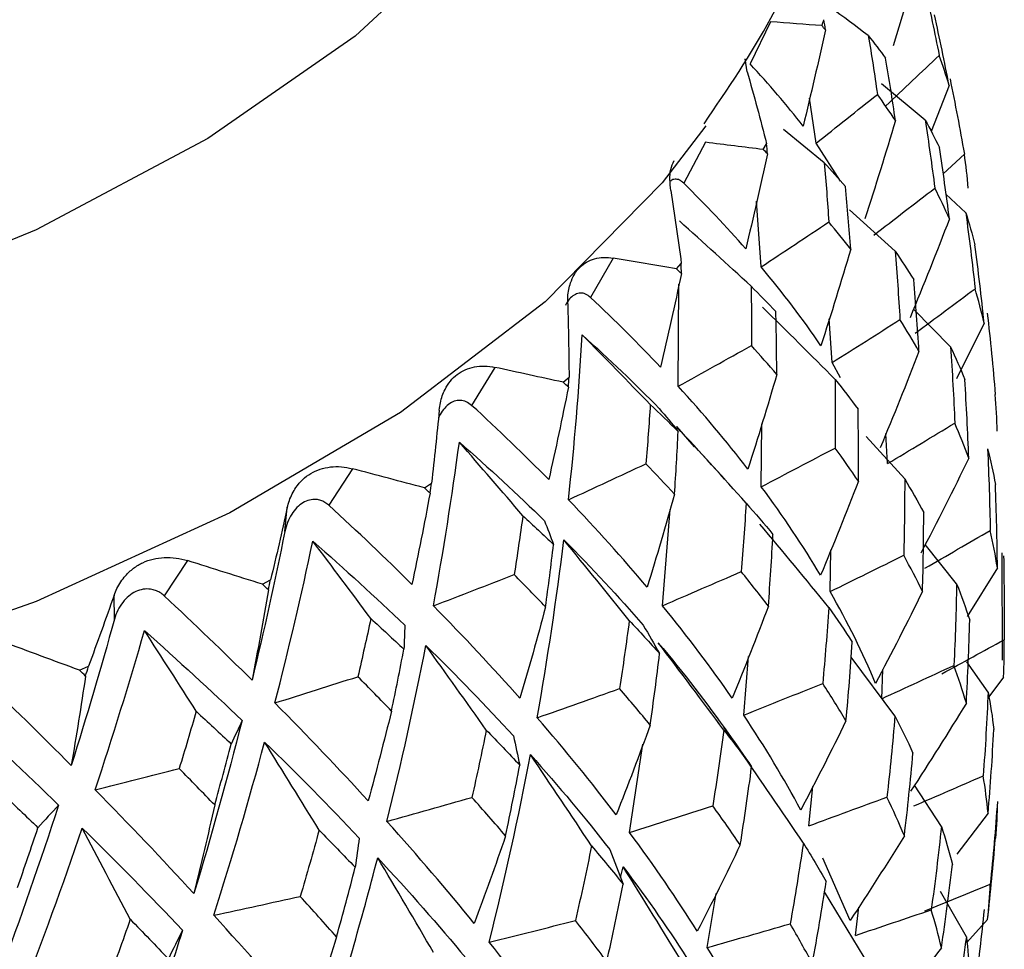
# Paper-space layout '_Trimetric' of a CAD drawing. Header units: millimetres. Extents: x -116 to 87, y -16 to 274.
# Tile 12 of 15: x 12.6 to 22.5, y 119.41 to 128.76. Entities that reach past the tile are written whole.
import ezdxf

# ---------------------------------------------------------------- set-up
doc = ezdxf.new("R2010")
doc.units = ezdxf.units.MM

psp = doc.layouts.new('_Trimetric')

# ---------------------------------------------------------------- linework, layer by layer
at = {"color": 7, "linetype": 'Continuous', "lineweight": 25}
for p, q in [((21.5536, 129.0559), (21.3811, 128.4937)), ((20.1497, 128.7356), (19.9438, 128.3125)), ((19.915, 128.233), (19.8956, 128.3645)), ((21.703, 127.7481), (21.2643, 128.1133)), ((21.9444, 128.0955), (21.764, 127.6315)), ((20.6072, 127.5141), (20.5418, 127.967)), ((20.6889, 127.319), (20.2813, 127.6527)), ((19.496, 127.5238), (19.2775, 127.1138)), ((20.0762, 127.4518), (20.1105, 127.5098)), ((20.8538, 127.1326), (20.6072, 127.5141)), ((21.8834, 127.2083), (22.0971, 127.4064)), ((22.1111, 126.8149), (21.9119, 127.0042)), ((20.0556, 126.2713), (20.0101, 126.9329)), ((21.4009, 126.4306), (20.9417, 126.8466)), ((18.5685, 126.3604), (18.3406, 125.964)), ((19.2055, 126.2511), (19.2529, 126.3067)), ((19.2224, 125.0707), (19.2297, 126.0968)), ((21.9585, 125.4679), (21.586, 125.8474)), ((20.7678, 125.3086), (20.739, 125.749)), ((22.2954, 125.7054), (22.0191, 125.1453)), ((17.3804, 125.2616), (17.1462, 124.8793)), ((20.8534, 125.1569), (20.7678, 125.3086)), ((18.0652, 125.112), (18.125, 125.1642)), ((19.2055, 124.6659), (19.381, 124.4635)), ((20.057, 124.0608), (20.061, 124.6933)), ((21.4977, 124.1397), (21.1117, 124.5651)), ((21.3259, 124.2934), (21.3097, 124.5971)), ((19.6889, 124.1358), (19.3873, 124.4691)), ((15.9484, 124.2429), (15.7112, 123.875)), ((16.6713, 124.0503), (16.7427, 124.0985)), ((15.2695, 123.6105), (15.294, 123.851)), ((19.0647, 122.865), (19.1404, 123.8334)), ((22.0196, 123.0859), (21.7032, 123.4793)), ((20.7489, 123.0073), (20.7551, 123.4259)), ((22.4792, 122.3165), (22.4771, 123.3956)), ((14.2924, 123.3186), (14.0556, 122.9652)), ((22.4294, 123.2475), (22.1262, 122.7556)), ((15.0434, 123.0809), (15.1254, 123.1245)), ((13.5562, 122.7295), (13.5526, 122.9693)), ((19.8805, 121.7655), (19.9297, 122.3554)), ((21.3996, 121.7588), (20.9596, 122.3492)), ((22.3361, 121.9975), (22.1234, 122.3018)), ((13.2043, 122.2175), (13.2957, 122.2558)), ((21.2674, 121.9302), (21.2765, 122.2229)), ((22.4913, 122.1482), (22.3437, 121.9474)), ((19.7828, 121.4998), (19.6799, 121.6453)), ((18.7331, 120.5853), (18.8676, 121.4723)), ((20.5351, 120.6525), (20.5734, 121.047)), ((21.8673, 120.6464), (21.5957, 121.0602)), ((22.3361, 120.7781), (22.0212, 120.3659)), ((20.9503, 119.7001), (20.6768, 120.3275)), ((18.6431, 120.1314), (18.6681, 120.2409)), ((19.5145, 119.4284), (19.603, 119.9726)), ((21.0916, 119.3334), (20.6915, 119.9902)), ((22.1172, 119.5357), (21.8583, 119.9934)), ((21.0026, 119.5507), (21.0359, 119.8342)), ((22.3304, 119.7094), (22.1223, 119.4794))]:
    psp.add_line(p, q, dxfattribs=at)
at = {"color": 8, "linetype": 'Continuous', "lineweight": 25, "flags": 128}
psp.add_lwpolyline([(16.8948, 138.3667), (17.8849, 137.1926), (18.569, 135.962), (18.9354, 134.696), (18.9778, 133.4161), (18.6954, 132.1444), (18.0932, 130.9025), (17.1814, 129.7117), (15.9756, 128.5924), (14.4965, 127.5638), (12.7694, 126.6433), (10.8237, 125.8469), (8.6929, 125.1881), (6.4133, 124.6781), (4.024, 124.3258), (1.5658, 124.1371), (-0.9191, 124.1153)], dxfattribs=at)
at = {"color": 7, "linetype": 'Continuous', "lineweight": 25, "flags": 128}
psp.add_lwpolyline([(19.4986, 127.69), (19.0594, 127.1163), (17.8867, 125.9191), (16.4318, 124.807), (14.7178, 123.7977), (12.7717, 122.9069), (10.6241, 122.1488), (8.3091, 121.5353), (5.8629, 121.0761), (3.3244, 120.7784), (0.7334, 120.6469), (-1.8692, 120.6837), (-4.4423, 120.8882), (-6.9453, 121.2572), (-9.3388, 121.7849), (-11.5851, 122.4629), (-13.6486, 123.2806), (-15.4969, 124.225), (-17.1007, 125.2813), (-18.4349, 126.4327), (-19.2862, 127.4003)], dxfattribs=at)
at = {"color": 7, "linetype": 'Continuous', "lineweight": 25}
psp.add_arc((14.721, 130.7928), 6.3028, 340.57855, 341.15327, dxfattribs=at)
for points, knots in [([(19.4813, 127.7108), (19.7194, 128.0598), (20.2594, 128.8515), (20.7642, 130.1878), (21.0315, 131.6473), (20.9881, 133.0909), (20.6624, 134.4892), (20.0679, 135.8317), (19.2706, 137.0261), (18.4192, 137.9813), (17.4182, 138.9078), (16.164, 139.8551), (14.4597, 140.8472), (12.8972, 141.5939), (11.8504, 141.9551), (11.5, 142.076)], [0, 0, 0, 0, 0.068564, 0.155529, 0.239317, 0.320793, 0.401498, 0.482718, 0.565934, 0.63486, 0.683557, 0.773284, 0.863662, 0.954359, 1, 1, 1, 1]), ([(19.1475, 127.0391), (19.1404, 127.1143), (19.1293, 127.2312), (19.1679, 127.311), (19.1816, 127.3395)], [0, 0, 0, 0, 0.64266, 1, 1, 1, 1]), ([(19.2775, 127.1138), (19.2631, 127.1258), (19.2341, 127.1499), (19.1904, 127.1537), (19.1606, 127.1485), (19.1477, 127.1352), (19.1471, 127.1345)], [0, 0, 0, 0, 0.326218, 0.655895, 0.982879, 1, 1, 1, 1]), ([(18.1112, 125.9003), (18.1112, 125.9249), (18.1112, 125.9744), (18.1216, 126.0444), (18.1418, 126.121), (18.1765, 126.1989), (18.231, 126.2696), (18.2994, 126.3224), (18.3808, 126.3553), (18.4705, 126.3712), (18.5363, 126.3639), (18.5685, 126.3604)], [0, 0, 0, 0, 0.081752, 0.164931, 0.250654, 0.376507, 0.500448, 0.624254, 0.749972, 0.877224, 1, 1, 1, 1]), ([(18.3406, 125.964), (18.3243, 125.9768), (18.2916, 126.0026), (18.2391, 126.0112), (18.1875, 125.9994), (18.1402, 125.9629), (18.1061, 125.923), (18.0919, 125.8904), (18.0884, 125.8824)], [0, 0, 0, 0, 0.186825, 0.375631, 0.562894, 0.750974, 0.939213, 1, 1, 1, 1]), ([(16.8206, 124.8326), (16.8238, 124.8571), (16.8302, 124.9065), (16.8505, 124.9755), (16.8825, 125.0504), (16.9304, 125.1259), (16.999, 125.1928), (17.0807, 125.241), (17.1741, 125.2686), (17.2745, 125.2786), (17.3455, 125.2672), (17.3804, 125.2616)], [0, 0, 0, 0, 0.0817521, 0.1649313, 0.2506544, 0.3765067, 0.5004479, 0.6242539, 0.7499719, 0.8772243, 1, 1, 1, 1]), ([(17.1462, 124.8793), (17.1283, 124.8932), (17.0922, 124.9211), (17.032, 124.9332), (16.9718, 124.9245), (16.9138, 124.8924), (16.8625, 124.8395), (16.8293, 124.7922), (16.8174, 124.7607), (16.8161, 124.7573)], [0, 0, 0, 0, 0.162526, 0.326776, 0.489684, 0.653302, 0.817059, 0.98024, 1, 1, 1, 1]), ([(15.294, 123.851), (15.3002, 123.8752), (15.3129, 123.924), (15.3428, 123.9915), (15.3861, 124.0642), (15.4466, 124.1363), (15.5285, 124.1986), (15.6223, 124.2415), (15.7264, 124.263), (15.836, 124.2666), (15.9113, 124.2507), (15.9484, 124.2429)], [0, 0, 0, 0, 0.081752, 0.164931, 0.250654, 0.376507, 0.500448, 0.624254, 0.749972, 0.877224, 1, 1, 1, 1]), ([(15.7112, 123.875), (15.6984, 123.8855), (15.673, 123.9064), (15.6303, 123.9253), (15.5786, 123.9359), (15.5175, 123.9314), (15.4509, 123.903), (15.389, 123.8546), (15.3361, 123.7867), (15.2932, 123.7049), (15.2774, 123.6419), (15.2695, 123.6105)], [0, 0, 0, 0, 0.083196, 0.165851, 0.250211, 0.374779, 0.499889, 0.625105, 0.749882, 0.875577, 1, 1, 1, 1]), ([(13.5526, 122.9693), (13.5619, 122.9931), (13.5806, 123.0409), (13.6198, 123.1063), (13.6737, 123.1759), (13.746, 123.244), (13.84, 123.301), (13.9446, 123.3378), (14.0579, 123.3526), (14.1751, 123.3493), (14.2538, 123.3287), (14.2924, 123.3186)], [0, 0, 0, 0, 0.081752, 0.164931, 0.250654, 0.376507, 0.500448, 0.624254, 0.749972, 0.877224, 1, 1, 1, 1]), ([(14.0556, 122.9652), (14.0421, 122.9765), (14.0153, 122.999), (13.9693, 123.0206), (13.9129, 123.0345), (13.8455, 123.0339), (13.7708, 123.0098), (13.7002, 122.9655), (13.6386, 122.9011), (13.5872, 122.8222), (13.5665, 122.7603), (13.5562, 122.7295)], [0, 0, 0, 0, 0.0831956, 0.1658512, 0.2502114, 0.3747786, 0.4998885, 0.625105, 0.7498817, 0.8755772, 1, 1, 1, 1])]:
    psp.add_open_spline(points, degree=3, knots=knots, dxfattribs=at)
for points in [[(21.1324, 128.5973), (20.8794, 128.7874), (20.625, 128.9759), (20.3691, 129.1629)], [(21.7004, 129.0747), (21.7515, 128.8494), (21.7997, 128.6236), (21.8447, 128.3977)], [(20.6651, 128.697), (20.4958, 128.7097), (20.324, 128.7225), (20.1497, 128.7356)], [(20.7017, 128.6559), (20.6965, 128.6896), (20.6912, 128.7232), (20.6858, 128.7568)], [(21.9444, 128.0955), (21.8985, 128.3326), (21.8494, 128.5691), (21.797, 128.8052)], [(20.7017, 128.6559), (20.6305, 128.332), (20.5555, 128.009), (20.4768, 127.6871)], [(20.7017, 128.6559), (20.6896, 128.6696), (20.6773, 128.6833), (20.6651, 128.697)], [(21.1324, 128.5973), (21.1648, 128.4008), (21.195, 128.2038), (21.2232, 128.0061)], [(21.1324, 128.5973), (21.1925, 128.5218), (21.2505, 128.4456), (21.3063, 128.3688)], [(21.4049, 127.7429), (21.3745, 127.9516), (21.3417, 128.1602), (21.3063, 128.3688)], [(21.3089, 127.8898), (21.4879, 128.0593), (21.6665, 128.2286), (21.8447, 128.3977)], [(21.9444, 128.0955), (21.9144, 128.1968), (21.8812, 128.2975), (21.8447, 128.3977)], [(19.915, 128.233), (19.9831, 127.9929), (20.0483, 127.7518), (20.1105, 127.5098)], [(20.4768, 127.6871), (20.3131, 127.8984), (20.1355, 128.1069), (19.9438, 128.3126)], [(21.9533, 128.1617), (22.0049, 127.9104), (22.0528, 127.6586), (22.0971, 127.4064)], [(20.6072, 127.5141), (20.8128, 127.6784), (21.0181, 127.8424), (21.2232, 128.0061)], [(21.4049, 127.7429), (21.3469, 127.8309), (21.2863, 127.9186), (21.2232, 128.0061)], [(21.4049, 127.7429), (21.3067, 127.4124), (21.2044, 127.083), (21.0979, 126.7548)], [(21.703, 127.7481), (21.7384, 127.5201), (21.7709, 127.2918), (21.8004, 127.0637)], [(21.703, 127.7481), (21.7539, 127.6564), (21.8017, 127.564), (21.8465, 127.4713)], [(20.0762, 127.4518), (19.8851, 127.4754), (19.6916, 127.4995), (19.496, 127.5238)], [(20.1189, 127.4082), (20.1047, 127.4228), (20.0905, 127.4373), (20.0762, 127.4518)], [(20.1189, 127.4082), (20.1162, 127.4421), (20.1134, 127.476), (20.1105, 127.5098)], [(21.947, 126.754), (21.9167, 126.9934), (21.8833, 127.2325), (21.8465, 127.4713)], [(20.1189, 127.4082), (20.0496, 127.0885), (19.9768, 126.7701), (19.9003, 126.453)], [(22.1363, 127.0634), (22.1271, 127.1784), (22.114, 127.2927), (22.0971, 127.4064)], [(20.6889, 127.319), (20.7065, 127.1211), (20.7221, 126.9226), (20.7356, 126.7236)], [(20.6889, 127.319), (20.7618, 127.2394), (20.8327, 127.1593), (20.9014, 127.0787)], [(19.1475, 127.0391), (19.1856, 126.7957), (19.2208, 126.5515), (19.2529, 126.3067)], [(19.9003, 126.453), (19.7063, 126.6752), (19.4987, 126.8955), (19.2775, 127.1138)], [(20.9557, 126.4481), (20.94, 126.6582), (20.9219, 126.8684), (20.9014, 127.0787)], [(21.187, 126.5909), (21.3918, 126.7487), (21.5963, 126.9063), (21.8004, 127.0637)], [(21.947, 126.754), (21.9014, 126.8575), (21.8525, 126.9608), (21.8004, 127.0637)], [(21.947, 126.754), (21.8194, 126.4214), (21.6876, 126.0902), (21.5514, 125.7604)], [(22.1111, 126.8149), (22.146, 126.5609), (22.1773, 126.3067), (22.2048, 126.0523)], [(22.1111, 126.8149), (22.1458, 126.7085), (22.1767, 126.6016), (22.204, 126.494)], [(19.955, 126.0767), (19.7161, 126.297), (19.4759, 126.5159), (19.2342, 126.7334)], [(20.0556, 126.2713), (20.2824, 126.4223), (20.5091, 126.5731), (20.7356, 126.7236)], [(20.9557, 126.4481), (20.8848, 126.5401), (20.8115, 126.6319), (20.7356, 126.7236)], [(20.9557, 126.4481), (20.8595, 126.1236), (20.7594, 125.8004), (20.6552, 125.4786)], [(22.2954, 125.7054), (22.2688, 125.9688), (22.2383, 126.2317), (22.204, 126.494)], [(19.2055, 126.2511), (18.9952, 126.2871), (18.7829, 126.3235), (18.5685, 126.3604)], [(21.4009, 126.4306), (21.4202, 126.201), (21.4365, 125.9712), (21.45, 125.7417)], [(21.4009, 126.4306), (21.4668, 126.3353), (21.5296, 126.2396), (21.5894, 126.1437)], [(19.2536, 126.2048), (19.2377, 126.2203), (19.2216, 126.2357), (19.2055, 126.2511)], [(19.2536, 126.2048), (19.2535, 126.2388), (19.2532, 126.2728), (19.2529, 126.3067)], [(20.6552, 125.4786), (20.4746, 125.7447), (20.2748, 126.0089), (20.0556, 126.2713)], [(19.2536, 126.2048), (19.1874, 125.8893), (19.1177, 125.5752), (19.0445, 125.2626)], [(19.955, 126.0767), (19.9576, 125.8782), (19.9582, 125.6792), (19.9568, 125.4799)], [(19.955, 126.0767), (20.0397, 125.9923), (20.1224, 125.9076), (20.2031, 125.8224)], [(21.6415, 125.4217), (21.6273, 125.6624), (21.61, 125.9031), (21.5894, 126.1437)], [(21.6036, 125.6055), (21.8045, 125.7545), (22.0049, 125.9034), (22.2048, 126.0523)], [(22.2954, 125.7054), (22.2691, 125.8214), (22.2389, 125.937), (22.2048, 126.0523)], [(19.0445, 125.2626), (18.8229, 125.4976), (18.5883, 125.7314), (18.3406, 125.964)], [(18.1112, 125.9003), (18.1188, 125.6555), (18.1234, 125.4101), (18.125, 125.1642)], [(20.7984, 125.1408), (20.557, 125.3842), (20.3137, 125.6261), (20.0685, 125.8663)], [(20.2123, 125.1898), (20.2115, 125.4005), (20.2085, 125.6113), (20.2031, 125.8224)], [(22.3277, 125.8064), (22.3585, 125.5344), (22.3852, 125.2618), (22.4076, 124.9888)], [(20.7678, 125.3086), (20.9955, 125.4532), (21.2229, 125.5975), (21.45, 125.7417)], [(21.6415, 125.4217), (21.5809, 125.5285), (21.517, 125.6352), (21.45, 125.7417)], [(18.1193, 123.9294), (18.1797, 124.4824), (18.2256, 125.0351), (18.2568, 125.5875)], [(18.2568, 125.5875), (18.5309, 125.3423), (18.7892, 125.0955), (19.0316, 124.8471)], [(18.941, 124.8879), (18.7142, 125.1224), (18.4862, 125.3556), (18.2568, 125.5875)], [(19.2224, 125.0707), (19.4673, 125.2074), (19.7121, 125.3438), (19.9568, 125.4799)], [(20.2123, 125.1898), (20.1296, 125.2865), (20.0445, 125.3832), (19.9568, 125.4799)], [(21.9585, 125.4679), (21.9763, 125.2123), (21.9904, 124.9567), (22.0009, 124.7011)], [(21.9585, 125.4679), (22.0099, 125.3589), (22.0575, 125.2496), (22.1015, 125.1398)], [(21.6415, 125.4217), (21.5157, 125.0969), (21.3857, 124.7737), (21.2514, 124.4522)], [(18.0652, 125.112), (17.8387, 125.1613), (17.6104, 125.2111), (17.3804, 125.2616)], [(18.1181, 125.0626), (18.1205, 125.0965), (18.1228, 125.1304), (18.125, 125.1642)], [(20.2123, 125.1898), (20.1196, 124.8711), (20.023, 124.5539), (19.9224, 124.2384)], [(18.1181, 125.0626), (18.0558, 124.7509), (17.9902, 124.441), (17.9213, 124.1328)], [(18.1181, 125.0626), (18.1005, 125.079), (18.0829, 125.0955), (18.0652, 125.112)], [(19.9224, 124.2384), (19.7077, 124.5165), (19.4744, 124.794), (19.2224, 125.0707)], [(20.7984, 125.1408), (20.8012, 124.9105), (20.8012, 124.6802), (20.7984, 124.4504)], [(20.7984, 125.1408), (20.8783, 125.0411), (20.9553, 124.9411), (21.0292, 124.841)], [(22.1415, 124.3471), (22.1321, 124.6117), (22.1187, 124.8759), (22.1015, 125.1398)], [(22.4268, 124.6185), (22.4247, 124.7424), (22.4183, 124.8658), (22.4076, 124.9888)], [(17.9213, 124.1328), (17.6752, 124.382), (17.4169, 124.6309), (17.1462, 124.8793)], [(18.941, 124.8879), (18.9285, 124.6896), (18.9142, 124.4911), (18.898, 124.2923)], [(18.941, 124.8879), (19.0363, 124.798), (19.1297, 124.7078), (19.2212, 124.6174)], [(16.8206, 124.8326), (16.7976, 124.5883), (16.7716, 124.3435), (16.7427, 124.0985)], [(19.0316, 124.8471), (19.0954, 124.7713), (19.1585, 124.6947), (19.2212, 124.6174)], [(21.0322, 124.1174), (21.0343, 124.3585), (21.0333, 124.5997), (21.0292, 124.841)], [(19.904, 123.8968), (19.6729, 124.1546), (19.4401, 124.411), (19.2055, 124.6659)], [(21.3259, 124.2934), (21.5513, 124.4294), (21.7763, 124.5653), (22.0009, 124.7011)], [(22.1415, 124.3471), (22.0985, 124.4653), (22.0516, 124.5833), (22.0009, 124.7011)], [(19.1852, 123.9857), (19.1993, 124.1959), (19.2113, 124.4064), (19.2212, 124.6174)], [(16.7619, 122.8633), (16.8623, 123.4113), (16.9494, 123.96), (17.0231, 124.5092)], [(17.0231, 124.5092), (17.3232, 124.2464), (17.6084, 123.983), (17.8786, 123.719)], [(17.661, 123.7691), (17.4496, 124.017), (17.237, 124.2637), (17.0231, 124.5092)], [(20.057, 124.0608), (20.3044, 124.1908), (20.5515, 124.3207), (20.7984, 124.4504)], [(21.0322, 124.1174), (20.9574, 124.2283), (20.8795, 124.3393), (20.7984, 124.4504)], [(22.3304, 124.4414), (22.3434, 124.1681), (22.3523, 123.8944), (22.357, 123.6205)], [(22.3304, 124.4414), (22.3609, 124.3223), (22.3872, 124.2027), (22.4093, 124.0827)], [(18.1193, 123.9294), (18.3789, 124.0506), (18.6385, 124.1716), (18.898, 124.2923)], [(19.1852, 123.9857), (19.0918, 124.0877), (18.9961, 124.1899), (18.898, 124.2923)], [(22.1415, 124.3471), (21.9853, 124.0276), (21.8249, 123.7097), (21.66, 123.3937)], [(16.6713, 124.0503), (16.4318, 124.1138), (16.1908, 124.178), (15.9484, 124.2429)], [(16.7283, 123.9975), (16.7331, 124.0312), (16.7379, 124.0648), (16.7427, 124.0985)], [(21.0322, 124.1174), (20.91, 123.8002), (20.7836, 123.4848), (20.6531, 123.1714)], [(21.4977, 124.1397), (21.498, 123.8835), (21.4948, 123.6276), (21.4881, 123.3719)], [(21.4977, 124.1397), (21.565, 124.0271), (21.6287, 123.9143), (21.6887, 123.8014)], [(22.4294, 123.2475), (22.4271, 123.5265), (22.4204, 123.8049), (22.4093, 124.0827)], [(16.7283, 123.9975), (16.6707, 123.6896), (16.6101, 123.3835), (16.5465, 123.0793)], [(16.7283, 123.9975), (16.7093, 124.0151), (16.6903, 124.0327), (16.6713, 124.0503)], [(19.1852, 123.9857), (19.0972, 123.6724), (19.0055, 123.361), (18.9101, 123.0515)], [(20.6531, 123.1714), (20.4761, 123.4676), (20.2775, 123.7641), (20.057, 124.0608)], [(16.5465, 123.0793), (16.2794, 123.3442), (16.001, 123.6095), (15.7112, 123.875)], [(18.9101, 123.0515), (18.6641, 123.3437), (18.4005, 123.6364), (18.1193, 123.9294)], [(19.904, 123.8968), (19.8902, 123.6668), (19.8739, 123.437), (19.855, 123.2078)], [(19.904, 123.8968), (19.9968, 123.7917), (20.0868, 123.6866), (20.1738, 123.5817)], [(15.294, 123.851), (15.2406, 123.609), (15.1844, 123.3668), (15.1254, 123.1245)], [(21.6769, 123.0078), (21.6847, 123.2725), (21.6886, 123.537), (21.6887, 123.8014)], [(17.661, 123.7691), (17.6337, 123.5721), (17.6047, 123.3749), (17.5739, 123.1775)], [(17.661, 123.7691), (17.7656, 123.6731), (17.8684, 123.577), (17.9694, 123.4807)], [(17.8786, 123.719), (17.9094, 123.6403), (17.9397, 123.5608), (17.9694, 123.4807)], [(20.7351, 122.8488), (20.5059, 123.1294), (20.2744, 123.4084), (20.0405, 123.6858)], [(15.2695, 123.6105), (15.1696, 123.1117), (15.0597, 122.6138), (14.9395, 122.1169)], [(20.1277, 122.8593), (20.146, 123.0998), (20.1614, 123.3406), (20.1738, 123.5817)], [(21.7012, 123.2436), (21.9202, 123.3691), (22.1388, 123.4948), (22.357, 123.6205)], [(22.4294, 123.2475), (22.4096, 123.372), (22.3854, 123.4964), (22.357, 123.6205)], [(15.1692, 121.8873), (15.3083, 122.428), (15.4354, 122.9701), (15.5504, 123.5136)], [(15.5504, 123.5136), (15.8723, 123.2318), (16.1804, 122.9503), (16.4745, 122.669)], [(16.1332, 122.7362), (15.94, 122.9965), (15.7458, 123.2556), (15.5504, 123.5136)], [(17.8047, 121.7381), (17.9106, 122.333), (18, 122.9291), (18.0728, 123.5265)], [(17.8888, 122.8525), (17.9176, 123.0614), (17.9445, 123.2708), (17.9694, 123.4807)], [(18.0728, 123.5265), (18.3568, 123.2409), (18.6227, 122.9553), (18.8704, 122.6696)], [(18.7301, 122.7159), (18.5126, 122.9875), (18.2935, 123.2577), (18.0728, 123.5265)], [(15.0434, 123.0809), (14.7942, 123.1594), (14.5438, 123.2386), (14.2924, 123.3186)], [(20.7489, 123.0073), (20.9956, 123.1289), (21.242, 123.2504), (21.4881, 123.3719)], [(21.6769, 123.0078), (21.6177, 123.1291), (21.5548, 123.2505), (21.4881, 123.3719)], [(22.4913, 123.3677), (22.4972, 123.0866), (22.4988, 122.805), (22.4958, 122.5229)], [(19.0647, 122.865), (19.3282, 122.9795), (19.5917, 123.0937), (19.855, 123.2078)], [(20.1277, 122.8593), (20.0398, 122.9753), (19.9489, 123.0914), (19.855, 123.2078)], [(15.1036, 123.0245), (15.0836, 123.0433), (15.0635, 123.0621), (15.0434, 123.0809)], [(15.1036, 123.0245), (15.1109, 123.0579), (15.1182, 123.0912), (15.1254, 123.1245)], [(16.7619, 122.8633), (17.0325, 122.9683), (17.3032, 123.073), (17.5739, 123.1775)], [(17.8888, 122.8525), (17.786, 122.9605), (17.6811, 123.0689), (17.5739, 123.1775)], [(22.0196, 123.0859), (22.0146, 122.8123), (22.0057, 122.5386), (21.9926, 122.265)], [(22.0196, 123.0859), (22.0674, 122.9643), (22.1111, 122.8426), (22.1507, 122.7207)], [(15.1036, 123.0245), (15.0516, 122.7199), (14.9969, 122.4174), (14.9395, 122.1169)], [(21.2054, 122.0835), (21.0775, 122.39), (20.9254, 122.698), (20.7489, 123.0073)], [(21.6769, 123.0078), (21.5239, 122.6977), (21.3668, 122.3896), (21.2054, 122.0835)], [(13.5526, 122.9693), (13.4697, 122.7315), (13.384, 122.4936), (13.2957, 122.2558)], [(14.9395, 122.1169), (14.6551, 122.3987), (14.3605, 122.6815), (14.0556, 122.9652)], [(17.6322, 121.9346), (17.3585, 122.2427), (17.0684, 122.5522), (16.7619, 122.8633)], [(17.8888, 122.8525), (17.8067, 122.5444), (17.7212, 122.2384), (17.6322, 121.9346)], [(19.7649, 121.936), (19.5522, 122.2441), (19.3188, 122.5538), (19.0647, 122.865)], [(20.1277, 122.8593), (20.0107, 122.5494), (19.8898, 122.2416), (19.7649, 121.936)], [(20.7351, 122.8488), (20.718, 122.5932), (20.6975, 122.338), (20.6737, 122.0832)], [(20.7351, 122.8488), (20.8175, 122.7316), (20.8963, 122.6145), (20.9715, 122.4975)], [(13.5562, 122.7295), (13.4206, 122.2378), (13.2762, 121.7477), (13.1227, 121.2592)], [(16.1332, 122.7362), (16.0914, 122.5413), (16.048, 122.3463), (16.003, 122.1513)], [(16.1332, 122.7362), (16.2456, 122.6336), (16.3563, 122.5309), (16.4654, 122.4282)], [(18.7301, 122.7159), (18.7, 122.4873), (18.6676, 122.259), (18.6328, 122.0315)], [(18.7301, 122.7159), (18.8346, 122.6049), (18.9363, 122.4939), (19.0352, 122.3833)], [(22.1172, 121.8859), (22.1327, 122.1646), (22.1439, 122.4428), (22.1507, 122.7207)], [(13.3635, 121.0152), (13.5393, 121.5463), (13.7047, 122.0795), (13.8595, 122.6147)], [(13.8595, 122.6147), (14.1986, 122.3127), (14.5252, 122.0118), (14.8392, 121.7119)], [(14.3789, 121.8036), (14.2067, 122.0751), (14.0336, 122.3454), (13.8595, 122.6147)], [(16.4745, 122.669), (16.4721, 122.5894), (16.469, 122.5091), (16.4654, 122.4282)], [(18.8704, 122.6696), (18.9259, 122.5748), (18.9809, 122.4793), (19.0352, 122.3833)], [(13.2043, 122.2175), (12.9489, 122.3114), (12.6927, 122.4061), (12.4358, 122.5017)], [(19.0221, 122.4918), (19.2775, 122.188), (19.5115, 121.8848), (19.7243, 121.5824)], [(19.6814, 121.6135), (19.4638, 121.9078), (19.2441, 122.2006), (19.0221, 122.4918)], [(20.9079, 121.7062), (20.9328, 121.9699), (20.954, 122.2336), (20.9715, 122.4975)], [(21.8725, 122.1809), (22.0807, 122.2946), (22.2885, 122.4086), (22.4958, 122.5229)], [(22.4913, 122.1482), (22.4972, 122.2726), (22.4988, 122.3975), (22.4958, 122.5229)], [(16.2948, 120.6959), (16.4404, 121.283), (16.571, 121.8725), (16.6864, 122.4641)], [(16.3412, 121.8063), (16.3844, 122.013), (16.4258, 122.2203), (16.4654, 122.4282)], [(16.6864, 122.4641), (16.9969, 122.1604), (17.2904, 121.8577), (17.5669, 121.5559)], [(17.2933, 121.6149), (17.0925, 121.8992), (16.8902, 122.1823), (16.6864, 122.4641)], [(18.9406, 121.6652), (18.9749, 121.9041), (19.0065, 122.1434), (19.0352, 122.3833)], [(13.2669, 122.1574), (13.246, 122.1774), (13.2252, 122.1975), (13.2043, 122.2175)], [(13.2669, 122.1574), (13.2765, 122.1902), (13.2861, 122.223), (13.2957, 122.2558)], [(21.2674, 121.9302), (21.5095, 122.0417), (21.7512, 122.1533), (21.9926, 122.265)], [(22.1172, 121.8859), (22.0799, 122.0122), (22.0383, 122.1386), (21.9926, 122.265)], [(13.1227, 121.2592), (12.8251, 121.5588), (12.5184, 121.86), (12.2027, 122.1626)], [(13.2669, 122.1574), (13.2212, 121.8558), (13.1732, 121.5564), (13.1227, 121.2592)], [(15.1692, 121.8873), (15.447, 121.9756), (15.725, 122.0635), (16.003, 122.1513)], [(16.3412, 121.8063), (16.2305, 121.9208), (16.1178, 122.0358), (16.003, 122.1513)], [(17.8047, 121.7381), (18.0808, 121.8361), (18.3568, 121.9338), (18.6328, 122.0315)], [(18.9406, 121.6652), (18.8408, 121.7869), (18.7382, 121.909), (18.6328, 122.0315)], [(19.8805, 121.7655), (20.1452, 121.8715), (20.4095, 121.9774), (20.6737, 122.0832)], [(20.9079, 121.7062), (20.8334, 121.8316), (20.7553, 121.9573), (20.6737, 122.0832)], [(22.3361, 121.9975), (22.324, 121.7167), (22.3075, 121.4355), (22.2866, 121.1541)], [(22.3361, 121.9975), (22.3597, 121.8722), (22.3789, 121.7467), (22.3937, 121.621)], [(11.974, 121.8251), (12.3256, 121.5019), (12.6662, 121.1807), (12.9956, 120.8611)], [(14.3789, 121.8036), (14.3232, 121.6117), (14.2661, 121.4197), (14.2075, 121.2279)], [(14.3789, 121.8036), (14.4975, 121.6939), (14.6146, 121.5843), (14.7303, 121.4747)], [(16.1069, 120.9033), (15.8092, 121.2289), (15.4967, 121.5569), (15.1692, 121.8873)], [(16.3412, 121.8063), (16.2662, 121.503), (16.1881, 121.202), (16.1069, 120.9033)], [(22.1172, 121.8859), (21.9344, 121.5879), (21.7478, 121.2924), (21.5572, 120.9993)], [(14.8392, 121.7119), (14.6916, 121.1289), (14.5303, 120.549), (14.3554, 119.9723)], [(14.8392, 121.7119), (14.8035, 121.6335), (14.7672, 121.5544), (14.7303, 121.4747)], [(18.5992, 120.7634), (18.3538, 121.0855), (18.089, 121.4104), (17.8047, 121.7381)], [(20.4532, 120.8102), (20.2856, 121.1258), (20.0948, 121.4442), (19.8805, 121.7655)], [(20.9079, 121.7062), (20.7604, 121.4053), (20.6089, 121.1066), (20.4532, 120.8102)], [(21.3996, 121.7588), (21.3768, 121.486), (21.3501, 121.2135), (21.3194, 120.9412)], [(21.3996, 121.7588), (21.4642, 121.6338), (21.5246, 121.5089), (21.5811, 121.3841)], [(17.2933, 121.6149), (17.2473, 121.3886), (17.1992, 121.1627), (17.149, 120.9378)], [(17.2933, 121.6149), (17.4079, 121.4971), (17.5201, 121.3796), (17.6294, 121.2626)], [(18.9406, 121.6652), (18.8305, 121.3623), (18.7168, 121.0616), (18.5992, 120.7634)], [(19.6814, 121.6135), (19.6471, 121.3595), (19.6096, 121.1061), (19.569, 120.8532)], [(19.6814, 121.6135), (19.7777, 121.4909), (19.8705, 121.3685), (19.9599, 121.2464)], [(22.3361, 120.7781), (22.3597, 121.0583), (22.3789, 121.3392), (22.3937, 121.621)], [(17.5669, 121.5559), (17.5884, 121.4587), (17.6092, 121.3609), (17.6294, 121.2626)], [(19.7243, 121.5824), (19.8035, 121.4708), (19.882, 121.3588), (19.9599, 121.2464)], [(14.5561, 119.7529), (14.7393, 120.33), (14.9093, 120.9103), (15.0658, 121.4936)], [(14.5643, 120.8616), (14.6212, 121.0653), (14.6765, 121.2696), (14.7303, 121.4747)], [(15.0658, 121.4936), (15.3984, 121.1702), (15.7154, 120.8488), (16.0168, 120.5294)], [(15.6137, 120.6091), (15.4324, 120.9051), (15.2498, 121.2), (15.0658, 121.4936)], [(20.4793, 120.4787), (20.2683, 120.7934), (20.0546, 121.1064), (19.8381, 121.4178)], [(17.3228, 119.4832), (17.4788, 120.1082), (17.6169, 120.7365), (17.7367, 121.3683)], [(17.7367, 121.3683), (18.0232, 121.0479), (18.2896, 120.7295), (18.536, 120.4129)], [(18.3515, 120.451), (18.1486, 120.7581), (17.9437, 121.0639), (17.7367, 121.3683)], [(21.4946, 120.553), (21.5277, 120.8301), (21.5565, 121.1071), (21.5811, 121.3841)], [(13.3635, 121.0152), (13.6447, 121.0864), (13.926, 121.1573), (14.2075, 121.2279)], [(14.5643, 120.8616), (14.4472, 120.9832), (14.3283, 121.1052), (14.2075, 121.2279)], [(17.4877, 120.5518), (17.5375, 120.7881), (17.5847, 121.025), (17.6294, 121.2626)], [(19.8455, 120.4606), (19.8871, 120.7222), (19.9253, 120.9841), (19.9599, 121.2464)], [(21.5891, 120.8525), (21.822, 120.9527), (22.0545, 121.0533), (22.2866, 121.1541)], [(22.3361, 120.7781), (22.324, 120.9027), (22.3075, 121.028), (22.2866, 121.1541)], [(14.3554, 119.9723), (14.0381, 120.3166), (13.7075, 120.6643), (13.3635, 121.0152)], [(12.4227, 120.9844), (12.5458, 120.8674), (12.6677, 120.7504), (12.7883, 120.6336)], [(16.2948, 120.6959), (16.5795, 120.7767), (16.8643, 120.8573), (17.149, 120.9378)], [(17.4877, 120.5518), (17.3774, 120.6799), (17.2645, 120.8085), (17.149, 120.9378)], [(20.5351, 120.6525), (20.7969, 120.7486), (21.0583, 120.8448), (21.3194, 120.9412)], [(21.4946, 120.553), (21.4402, 120.682), (21.3818, 120.8114), (21.3194, 120.9412)], [(12.9956, 120.8611), (12.8097, 120.2883), (12.612, 119.7194), (12.4024, 119.1544)], [(12.9956, 120.8611), (12.9272, 120.7859), (12.8581, 120.71), (12.7883, 120.6336)], [(14.5643, 120.8616), (14.4974, 120.5627), (14.4278, 120.2662), (14.3554, 119.9723)], [(18.7331, 120.5853), (19.0119, 120.6746), (19.2906, 120.7639), (19.569, 120.8532)], [(19.8455, 120.4606), (19.7567, 120.591), (19.6646, 120.7219), (19.569, 120.8532)], [(22.4294, 120.8973), (22.4096, 120.6189), (22.3854, 120.3415), (22.357, 120.0649)], [(22.4294, 120.8973), (22.4271, 120.7735), (22.4204, 120.65), (22.4093, 120.5271)], [(12.5829, 120.0319), (12.6527, 120.2317), (12.7212, 120.4322), (12.7883, 120.6336)], [(12.6131, 118.9225), (12.8314, 119.4873), (13.0383, 120.056), (13.2336, 120.6287)], [(13.2336, 120.6287), (13.5837, 120.2844), (13.9198, 119.9431), (14.2419, 119.6046)], [(13.715, 119.7126), (13.5557, 120.0191), (13.3953, 120.3244), (13.2336, 120.6287)], [(15.6137, 120.6091), (15.5525, 120.386), (15.4894, 120.1636), (15.4245, 119.9422)], [(15.6137, 120.6091), (15.7369, 120.484), (15.8578, 120.3594), (15.9762, 120.2355)], [(17.1724, 119.6701), (16.8977, 120.0081), (16.6052, 120.35), (16.2948, 120.6959)], [(21.8673, 120.6464), (21.8374, 120.3669), (21.8031, 120.0873), (21.7645, 119.8077)], [(21.8673, 120.6464), (21.9085, 120.5192), (21.9455, 120.392), (21.9781, 120.2648)], [(16.0168, 120.5294), (16.0039, 120.432), (15.9903, 120.334), (15.9762, 120.2355)], [(17.4877, 120.5518), (17.386, 120.2553), (17.281, 119.9614), (17.1724, 119.6701)], [(19.4138, 119.5917), (19.2089, 119.9186), (18.982, 120.2499), (18.7331, 120.5853)], [(21.4946, 120.553), (21.3171, 120.2663), (21.1357, 119.9819), (20.9503, 119.7001)], [(22.3304, 119.7094), (22.3609, 119.9814), (22.3872, 120.254), (22.4093, 120.5271)], [(18.3515, 120.451), (18.3004, 120.1996), (18.2464, 119.949), (18.1897, 119.6991)], [(18.3515, 120.451), (18.4602, 120.3221), (18.5658, 120.1937), (18.6681, 120.0658)], [(18.536, 120.4129), (18.5806, 120.2976), (18.6247, 120.1819), (18.6681, 120.0658)], [(19.8455, 120.4606), (19.7054, 120.1685), (19.5616, 119.8788), (19.4138, 119.5917)], [(20.4793, 120.4787), (20.439, 120.2079), (20.3949, 119.9376), (20.347, 119.6677)], [(20.4793, 120.4787), (20.5596, 120.3493), (20.636, 120.2203), (20.7085, 120.0915)], [(15.6692, 118.4749), (15.8632, 119.0891), (16.0409, 119.7078), (16.2023, 120.331)], [(16.2023, 120.331), (16.5159, 119.9922), (16.8109, 119.6566), (17.0874, 119.3241)], [(16.7639, 119.3777), (16.5786, 119.6967), (16.3914, 120.0145), (16.2023, 120.331)], [(15.7892, 119.5347), (15.8538, 119.7675), (15.9162, 120.0011), (15.9762, 120.2355)], [(18.6681, 120.2409), (18.9176, 119.9113), (19.1444, 119.5849), (19.3486, 119.2615)], [(19.2715, 119.2638), (19.0729, 119.5909), (18.8718, 119.9166), (18.6681, 120.2409)], [(21.8673, 119.427), (21.9085, 119.7052), (21.9455, 119.9845), (21.9781, 120.2648)], [(18.5044, 119.2885), (18.5623, 119.547), (18.6168, 119.8061), (18.6681, 120.0658)], [(20.5702, 119.2673), (20.6204, 119.5419), (20.6665, 119.8166), (20.7085, 120.0915)], [(21.7012, 119.7981), (21.9202, 119.8866), (22.1388, 119.9756), (22.357, 120.0649)], [(22.3304, 119.7094), (22.3434, 119.8272), (22.3523, 119.9457), (22.357, 120.0649)], [(14.5561, 119.7529), (14.8455, 119.8162), (15.135, 119.8792), (15.4245, 119.9422)], [(15.7892, 119.5347), (15.67, 119.6698), (15.5485, 119.8056), (15.4245, 119.9422)], [(15.5046, 118.6713), (15.2045, 119.0269), (14.8883, 119.3874), (14.5561, 119.7529)], [(21.0026, 119.5507), (21.257, 119.636), (21.5109, 119.7217), (21.7645, 119.8077)], [(21.8673, 119.427), (21.8374, 119.5529), (21.8031, 119.6798), (21.7645, 119.8077)], [(22.2954, 119.8104), (22.2691, 119.5469), (22.2389, 119.2839), (22.2048, 119.0216)], [(13.715, 119.7126), (13.6394, 119.4938), (13.5622, 119.2756), (13.4835, 119.0586)], [(13.715, 119.7126), (13.845, 119.5799), (13.973, 119.4476), (14.0986, 119.3162)], [(17.3228, 119.4832), (17.6118, 119.5552), (17.9008, 119.6272), (18.1897, 119.6991)], [(18.5044, 119.2885), (18.4026, 119.4247), (18.2977, 119.5615), (18.1897, 119.6991)], [(19.5145, 119.4284), (19.7923, 119.508), (20.0698, 119.5878), (20.347, 119.6677)], [(20.5702, 119.2673), (20.4995, 119.4002), (20.4251, 119.5336), (20.347, 119.6677)], [(14.2419, 119.6046), (14.0492, 118.9913), (13.8417, 118.3835), (13.6191, 117.7811)], [(14.2419, 119.6046), (14.1948, 119.5089), (14.147, 119.4128), (14.0986, 119.3162)], [(15.7892, 119.5347), (15.6974, 119.2441), (15.6026, 118.9563), (15.5046, 118.6713)], [(22.1172, 119.5357), (22.0799, 119.2591), (22.0383, 118.9837), (21.9926, 118.7094)], [(22.1172, 119.5357), (22.1327, 119.4115), (22.1439, 119.2879), (22.1507, 119.1651)], [(18.1019, 118.445), (17.8626, 118.7856), (17.6029, 119.1316), (17.3228, 119.4832)], [(20.0493, 118.4469), (19.8948, 118.7685), (19.7165, 119.0957), (19.5145, 119.4284)], [(21.8673, 119.427), (21.6625, 119.1589), (21.4544, 118.8934), (21.2429, 118.6306)]]:
    psp.add_open_spline(points, degree=3, dxfattribs=at)

doc.saveas('drawing.dxf')
